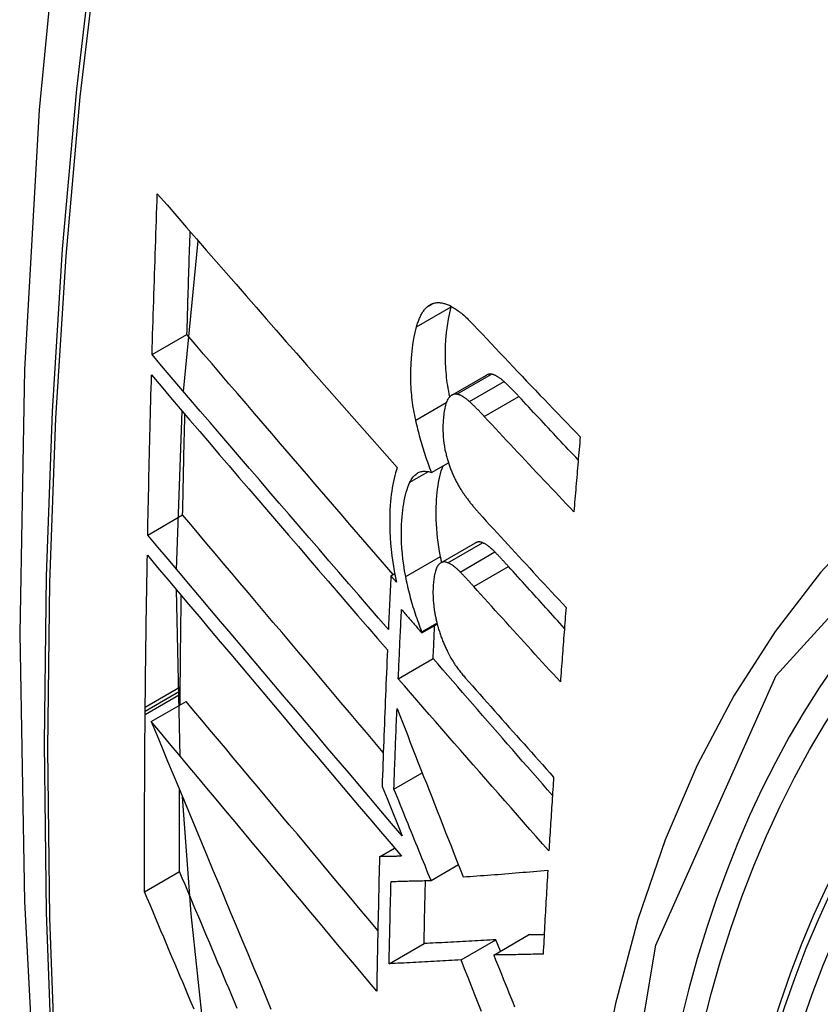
# Model space of a CAD drawing. Header units: inches. Extents: x 23 to 567, y 61 to 264.
# Tile 188 of 256: x 516.236 to 516.371, y 236.247 to 236.413. Entities that reach past the tile are written whole.
import ezdxf

# ---------------------------------------------------------------- set-up
doc = ezdxf.new("R2010")
doc.units = ezdxf.units.IN
doc.header["$MEASUREMENT"] = 0
doc.layers.add('Visible Edges(ANSI)', color=7, linetype='Continuous', lineweight=25)
doc.layers.add('Visible Tangent Edges(ANSI)', color=7, linetype='Continuous', lineweight=25)

msp = doc.modelspace()

# ---------------------------------------------------------------- linework, layer by layer
at = {"layer": 'Visible Edges(ANSI)'}
for p, q in [((516.26313, 236.35032), (516.26559, 236.37575)), ((516.30827, 236.3646), (516.30829, 236.36467)), ((516.25782, 236.35654), (516.26371, 236.35993)), ((516.30837, 236.3497), (516.31421, 236.35307)), ((516.26197, 236.32031), (516.26291, 236.34701)), ((516.30497, 236.33665), (516.3078, 236.33829)), ((516.25709, 236.3261), (516.26298, 236.3295)), ((516.30652, 236.3214), (516.31238, 236.32478)), ((516.2981, 236.31923), (516.29874, 236.3196)), ((516.29903, 236.31816), (516.2981, 236.31923)), ((516.26258, 236.28877), (516.26195, 236.31684)), ((516.30333, 236.30958), (516.30591, 236.31106)), ((516.30334, 236.30975), (516.30587, 236.31121)), ((516.30333, 236.30958), (516.30334, 236.30975)), ((516.29935, 236.30186), (516.30522, 236.30526)), ((516.26254, 236.29742), (516.26256, 236.29925)), ((516.26256, 236.29982), (516.26257, 236.30048)), ((516.26256, 236.29925), (516.26256, 236.29982)), ((516.25769, 236.29462), (516.26359, 236.29802)), ((516.25666, 236.29641), (516.25667, 236.29707)), ((516.25666, 236.29585), (516.25666, 236.29641)), ((516.29861, 236.28325), (516.30338, 236.28601)), ((516.29661, 236.28367), (516.29744, 236.28164)), ((516.29744, 236.28164), (516.29998, 236.27537)), ((516.29619, 236.27184), (516.29871, 236.2733)), ((516.25656, 236.26592), (516.26245, 236.26932)), ((516.30486, 236.26783), (516.30947, 236.2705)), ((516.30992, 236.25444), (516.31581, 236.25784)), ((516.31543, 236.25525), (516.32132, 236.25865)), ((516.31658, 236.25591), (516.31581, 236.25784)), ((516.2978, 236.25378), (516.30369, 236.25718))]:
    msp.add_line(p, q, dxfattribs=at)
at = {"layer": 'Visible Edges(ANSI)', "flags": 128}
for points in [[(516.28954, 236.64164), (516.2767, 236.60359), (516.26564, 236.56441), (516.25634, 236.52417), (516.24878, 236.48295), (516.24294, 236.44081), (516.23879, 236.39781), (516.23632, 236.35402), (516.2355, 236.30949), (516.23631, 236.26429), (516.23874, 236.21849), (516.24276, 236.17213), (516.24836, 236.1253), (516.25551, 236.07805), (516.26419, 236.03045), (516.27438, 235.98257), (516.28606, 235.93448)], [(516.25782, 236.35654), (516.25786, 236.35766), (516.25789, 236.35879), (516.25792, 236.35992), (516.25796, 236.36105), (516.25799, 236.36218), (516.25803, 236.36331), (516.25806, 236.36444), (516.2581, 236.36557), (516.25813, 236.3667), (516.25817, 236.36783), (516.25821, 236.36896), (516.25824, 236.37009), (516.25828, 236.37123), (516.25832, 236.37236), (516.25835, 236.37349), (516.25839, 236.37462), (516.25843, 236.37575), (516.25847, 236.37688), (516.25851, 236.37802), (516.25855, 236.37915), (516.25859, 236.38028), (516.25863, 236.38141), (516.25867, 236.38255), (516.25871, 236.38368)], [(516.25871, 236.38368), (516.26035, 236.38179), (516.26199, 236.37989), (516.26364, 236.37799), (516.2653, 236.37608), (516.26696, 236.37416), (516.26863, 236.37224), (516.27031, 236.37032), (516.27199, 236.36839), (516.27368, 236.36645), (516.27537, 236.36452), (516.27706, 236.36258), (516.27876, 236.36064), (516.28045, 236.3587), (516.28216, 236.35676), (516.28386, 236.35483), (516.28556, 236.35289), (516.28727, 236.35095), (516.28897, 236.34902), (516.29068, 236.34709), (516.29238, 236.34517), (516.29408, 236.34324), (516.29578, 236.34133), (516.29748, 236.33942), (516.29918, 236.33751)], [(516.26371, 236.35993), (516.26373, 236.36066), (516.26375, 236.36138), (516.26377, 236.3621), (516.26379, 236.36282), (516.26381, 236.36355), (516.26384, 236.36427), (516.26386, 236.36499), (516.26388, 236.36571), (516.2639, 236.36644), (516.26392, 236.36716), (516.26394, 236.36788), (516.26397, 236.36861), (516.26399, 236.36933), (516.26401, 236.37005), (516.26404, 236.37078), (516.26406, 236.3715), (516.26408, 236.37222), (516.2641, 236.37295), (516.26413, 236.37367), (516.26415, 236.3744), (516.26418, 236.37512), (516.2642, 236.37584), (516.26422, 236.37657), (516.26425, 236.37729)], [(516.30243, 236.36123), (516.30248, 236.36142), (516.30254, 236.36162), (516.3026, 236.36181), (516.30267, 236.362), (516.30273, 236.36218), (516.3028, 236.36236), (516.30287, 236.36253), (516.30294, 236.3627), (516.30302, 236.36287), (516.3031, 236.36303), (516.30317, 236.36318), (516.30326, 236.36333), (516.30334, 236.36348), (516.30342, 236.36362), (516.30351, 236.36375), (516.3036, 236.36388), (516.30369, 236.36401), (516.30379, 236.36413), (516.30388, 236.36424), (516.30398, 236.36435), (516.30408, 236.36446), (516.30419, 236.36455), (516.30429, 236.36465), (516.3044, 236.36473)], [(516.3044, 236.36473), (516.30451, 236.36482), (516.30463, 236.3649), (516.30475, 236.36497), (516.30487, 236.36503), (516.30499, 236.36508), (516.30511, 236.36513), (516.30524, 236.36518), (516.30536, 236.36521), (516.30549, 236.36524), (516.30562, 236.36527), (516.30575, 236.36529), (516.30589, 236.3653), (516.30602, 236.3653), (516.30616, 236.3653), (516.30629, 236.3653), (516.30643, 236.36528), (516.30657, 236.36527), (516.30671, 236.36524), (516.30685, 236.36522), (516.307, 236.36518), (516.30714, 236.36514), (516.30728, 236.3651), (516.30743, 236.36505), (516.30757, 236.365)], [(516.30802, 236.34942), (516.30792, 236.3499), (516.30784, 236.35037), (516.30776, 236.35084), (516.30768, 236.35131), (516.30761, 236.35177), (516.30755, 236.35224), (516.30749, 236.3527), (516.30745, 236.35316), (516.3074, 236.35362), (516.30737, 236.35408), (516.30734, 236.35454), (516.30731, 236.35499), (516.3073, 236.35544), (516.30728, 236.35588), (516.30728, 236.35632), (516.30728, 236.35676), (516.30729, 236.35727), (516.30732, 236.35803), (516.30738, 236.35905), (516.30749, 236.36024), (516.30763, 236.3614), (516.3078, 236.36252), (516.30802, 236.36359), (516.30827, 236.3646)], [(516.30757, 236.365), (516.30775, 236.36493), (516.30793, 236.36485), (516.30812, 236.36476), (516.3083, 236.36466), (516.30849, 236.36456), (516.30867, 236.36445), (516.30886, 236.36433), (516.30904, 236.36421), (516.30923, 236.36408), (516.30942, 236.36394), (516.30961, 236.3638), (516.3098, 236.36365), (516.30999, 236.3635), (516.31018, 236.36334), (516.31037, 236.36318), (516.31055, 236.36301), (516.31074, 236.36284), (516.31093, 236.36266), (516.31112, 236.36248), (516.3113, 236.3623), (516.31149, 236.36211), (516.31168, 236.36192), (516.31186, 236.36173), (516.31204, 236.36154)], [(516.30229, 236.34546), (516.3022, 236.3459), (516.30211, 236.34633), (516.30203, 236.34675), (516.30195, 236.34718), (516.30188, 236.34761), (516.30181, 236.34803), (516.30175, 236.34846), (516.3017, 236.34888), (516.30165, 236.3493), (516.3016, 236.34972), (516.30156, 236.35014), (516.30153, 236.35056), (516.30149, 236.35104), (516.30146, 236.35163), (516.30144, 236.35231), (516.30144, 236.35309), (516.30145, 236.35396), (516.30149, 236.35492), (516.30156, 236.35597), (516.30166, 236.35708), (516.3018, 236.35819), (516.30198, 236.35925), (516.30218, 236.36026), (516.30243, 236.36123)], [(516.31204, 236.36154), (516.31278, 236.36075), (516.31352, 236.35996), (516.31426, 236.35917), (516.31501, 236.35839), (516.31575, 236.3576), (516.31649, 236.35681), (516.31724, 236.35602), (516.31798, 236.35524), (516.31873, 236.35445), (516.31947, 236.35366), (516.32022, 236.35287), (516.32097, 236.35208), (516.32172, 236.3513), (516.32247, 236.35051), (516.32322, 236.34972), (516.32398, 236.34894), (516.32473, 236.34815), (516.32548, 236.34736), (516.32624, 236.34658), (516.32699, 236.34579), (516.32775, 236.34501), (516.3285, 236.34422), (516.32926, 236.34344), (516.33002, 236.34266)], [(516.29846, 236.31944), (516.29701, 236.32112), (516.29555, 236.32281), (516.29408, 236.32451), (516.29262, 236.3262), (516.29116, 236.3279), (516.28969, 236.3296), (516.28823, 236.3313), (516.28676, 236.333), (516.2853, 236.3347), (516.28384, 236.3364), (516.28238, 236.3381), (516.28092, 236.3398), (516.27946, 236.3415), (516.27801, 236.3432), (516.27656, 236.34489), (516.27511, 236.34658), (516.27367, 236.34827), (516.27223, 236.34995), (516.27079, 236.35163), (516.26937, 236.3533), (516.26794, 236.35497), (516.26652, 236.35663), (516.26511, 236.35829), (516.26371, 236.35993)], [(516.29767, 236.31019), (516.29601, 236.3121), (516.29434, 236.31402), (516.29267, 236.31595), (516.291, 236.31788), (516.28933, 236.31981), (516.28765, 236.32175), (516.28598, 236.3237), (516.2843, 236.32564), (516.28262, 236.32759), (516.28094, 236.32954), (516.27926, 236.33149), (516.27759, 236.33344), (516.27592, 236.33539), (516.27425, 236.33733), (516.27258, 236.33928), (516.27092, 236.34122), (516.26926, 236.34315), (516.2676, 236.34508), (516.26596, 236.34701), (516.26432, 236.34893), (516.26268, 236.35084), (516.26105, 236.35275), (516.25943, 236.35465), (516.25782, 236.35654)], [(516.25709, 236.3261), (516.25711, 236.32722), (516.25713, 236.32835), (516.25716, 236.32947), (516.25718, 236.33059), (516.2572, 236.33172), (516.25723, 236.33284), (516.25725, 236.33397), (516.25728, 236.33509), (516.2573, 236.33621), (516.25733, 236.33734), (516.25735, 236.33846), (516.25738, 236.33959), (516.25741, 236.34071), (516.25743, 236.34184), (516.25746, 236.34297), (516.25749, 236.34409), (516.25752, 236.34522), (516.25755, 236.34634), (516.25758, 236.34747), (516.25761, 236.34859), (516.25764, 236.34972), (516.25767, 236.35085), (516.2577, 236.35197), (516.25773, 236.3531)], [(516.25773, 236.3531), (516.25934, 236.35121), (516.26095, 236.34932), (516.26258, 236.34741), (516.26421, 236.3455), (516.26585, 236.34357), (516.26749, 236.34165), (516.26915, 236.33971), (516.2708, 236.33778), (516.27246, 236.33583), (516.27413, 236.33389), (516.2758, 236.33194), (516.27747, 236.32999), (516.27914, 236.32804), (516.28081, 236.32609), (516.28249, 236.32414), (516.28417, 236.32219), (516.28584, 236.32024), (516.28752, 236.3183), (516.28919, 236.31635), (516.29086, 236.31442), (516.29253, 236.31248), (516.29419, 236.31056), (516.29586, 236.30864), (516.29751, 236.30672)], [(516.31507, 236.35322), (516.31503, 236.35323), (516.315, 236.35323), (516.31496, 236.35324), (516.31492, 236.35324), (516.31488, 236.35324), (516.31484, 236.35324), (516.31481, 236.35324), (516.31477, 236.35324), (516.31473, 236.35324), (516.3147, 236.35323), (516.31466, 236.35323), (516.31462, 236.35322), (516.31459, 236.35322), (516.31455, 236.35321), (516.31452, 236.3532), (516.31448, 236.35319), (516.31445, 236.35318), (516.31441, 236.35317), (516.31438, 236.35315), (516.31434, 236.35314), (516.31431, 236.35312), (516.31428, 236.35311), (516.31424, 236.35309), (516.31421, 236.35307)], [(516.31717, 236.35198), (516.31709, 236.35207), (516.317, 236.35214), (516.31691, 236.35222), (516.31682, 236.3523), (516.31673, 236.35237), (516.31664, 236.35244), (516.31655, 236.35251), (516.31646, 236.35257), (516.31638, 236.35264), (516.31629, 236.3527), (516.3162, 236.35275), (516.31611, 236.35281), (516.31602, 236.35286), (516.31593, 236.35291), (516.31585, 236.35296), (516.31576, 236.353), (516.31567, 236.35304), (516.31558, 236.35308), (516.3155, 236.35311), (516.31541, 236.35314), (516.31533, 236.35317), (516.31524, 236.35319), (516.31516, 236.35321), (516.31507, 236.35322)], [(516.31969, 236.34946), (516.31958, 236.34957), (516.31948, 236.34968), (516.31937, 236.34979), (516.31927, 236.34991), (516.31917, 236.35002), (516.31906, 236.35012), (516.31896, 236.35023), (516.31885, 236.35034), (516.31875, 236.35045), (516.31864, 236.35056), (516.31854, 236.35066), (516.31843, 236.35077), (516.31833, 236.35087), (516.31822, 236.35098), (516.31812, 236.35108), (516.31801, 236.35119), (516.31791, 236.35129), (516.3178, 236.35139), (516.3177, 236.35149), (516.31759, 236.35159), (516.31749, 236.35169), (516.31738, 236.35179), (516.31728, 236.35189), (516.31717, 236.35198)], [(516.3077, 236.34901), (516.30761, 236.34884), (516.30752, 236.34864), (516.30743, 236.34844), (516.30736, 236.34821), (516.30729, 236.34798), (516.30723, 236.34774), (516.30718, 236.34748), (516.30713, 236.34722), (516.30708, 236.34695), (516.30704, 236.34668), (516.30701, 236.34639), (516.30698, 236.34611), (516.30695, 236.34581), (516.30693, 236.34546), (516.3069, 236.34507), (516.30688, 236.34464), (516.30688, 236.34418), (516.30688, 236.34369), (516.30689, 236.34317), (516.30692, 236.34265), (516.30697, 236.34212), (516.30704, 236.34158), (516.30712, 236.34104), (516.30722, 236.34049)], [(516.30923, 236.34985), (516.30916, 236.34986), (516.30908, 236.34987), (516.30901, 236.34987), (516.30894, 236.34987), (516.30886, 236.34986), (516.30879, 236.34985), (516.30872, 236.34984), (516.30865, 236.34982), (516.30859, 236.3498), (516.30852, 236.34977), (516.30845, 236.34974), (516.30839, 236.34971), (516.30832, 236.34967), (516.30826, 236.34963), (516.3082, 236.34959), (516.30814, 236.34954), (516.30808, 236.34948), (516.30802, 236.34943), (516.30797, 236.34937), (516.30791, 236.3493), (516.30786, 236.34923), (516.3078, 236.34916), (516.30775, 236.34909), (516.3077, 236.34901)], [(516.31134, 236.34861), (516.31125, 236.34869), (516.31116, 236.34877), (516.31107, 236.34885), (516.31098, 236.34892), (516.31089, 236.349), (516.3108, 236.34907), (516.31071, 236.34914), (516.31062, 236.3492), (516.31054, 236.34926), (516.31045, 236.34932), (516.31036, 236.34938), (516.31027, 236.34944), (516.31018, 236.34949), (516.31009, 236.34954), (516.31001, 236.34958), (516.30992, 236.34963), (516.30983, 236.34967), (516.30974, 236.3497), (516.30966, 236.34974), (516.30957, 236.34977), (516.30949, 236.34979), (516.3094, 236.34982), (516.30932, 236.34984), (516.30923, 236.34985)], [(516.32968, 236.33876), (516.32927, 236.33921), (516.32885, 236.33966), (516.32843, 236.3401), (516.32801, 236.34055), (516.32759, 236.34099), (516.32717, 236.34144), (516.32675, 236.34188), (516.32633, 236.34233), (516.32592, 236.34277), (516.3255, 236.34322), (516.32508, 236.34367), (516.32467, 236.34411), (516.32425, 236.34456), (516.32383, 236.345), (516.32342, 236.34545), (516.323, 236.3459), (516.32259, 236.34634), (516.32217, 236.34679), (516.32176, 236.34723), (516.32134, 236.34768), (516.32093, 236.34812), (516.32051, 236.34857), (516.3201, 236.34901), (516.31969, 236.34946)], [(516.31385, 236.34609), (516.31375, 236.3462), (516.31364, 236.34631), (516.31354, 236.34642), (516.31343, 236.34654), (516.31333, 236.34665), (516.31322, 236.34675), (516.31312, 236.34686), (516.31301, 236.34697), (516.31291, 236.34708), (516.3128, 236.34719), (516.3127, 236.34729), (516.3126, 236.3474), (516.31249, 236.3475), (516.31239, 236.34761), (516.31228, 236.34771), (516.31218, 236.34782), (516.31207, 236.34792), (516.31197, 236.34802), (516.31186, 236.34812), (516.31176, 236.34822), (516.31165, 236.34832), (516.31155, 236.34842), (516.31144, 236.34852), (516.31134, 236.34861)], [(516.26298, 236.3295), (516.263, 236.33021), (516.26301, 236.33092), (516.26302, 236.33163), (516.26304, 236.33233), (516.26305, 236.33304), (516.26307, 236.33375), (516.26308, 236.33446), (516.2631, 236.33516), (516.26311, 236.33587), (516.26313, 236.33658), (516.26314, 236.33729), (516.26316, 236.338), (516.26317, 236.3387), (516.26319, 236.33941), (516.2632, 236.34012), (516.26322, 236.34083), (516.26324, 236.34154), (516.26325, 236.34225), (516.26327, 236.34295), (516.26328, 236.34366), (516.2633, 236.34437), (516.26332, 236.34508), (516.26334, 236.34579), (516.26335, 236.3465)], [(516.32895, 236.33003), (516.32831, 236.3307), (516.32768, 236.33136), (516.32704, 236.33203), (516.32641, 236.3327), (516.32578, 236.33337), (516.32514, 236.33404), (516.32451, 236.33471), (516.32388, 236.33537), (516.32325, 236.33604), (516.32262, 236.33671), (516.32199, 236.33738), (516.32136, 236.33805), (516.32073, 236.33872), (516.3201, 236.33939), (516.31947, 236.34006), (516.31884, 236.34073), (516.31822, 236.3414), (516.31759, 236.34207), (516.31697, 236.34274), (516.31634, 236.34341), (516.31572, 236.34408), (516.31509, 236.34475), (516.31447, 236.34542), (516.31385, 236.34609)], [(516.30497, 236.33665), (516.30483, 236.337), (516.30469, 236.33735), (516.30456, 236.3377), (516.30443, 236.33805), (516.3043, 236.33841), (516.30417, 236.33876), (516.30405, 236.33912), (516.30393, 236.33948), (516.30381, 236.33985), (516.30369, 236.34021), (516.30358, 236.34058), (516.30347, 236.34094), (516.30336, 236.34131), (516.30325, 236.34169), (516.30314, 236.34206), (516.30304, 236.34243), (516.30294, 236.34281), (516.30284, 236.34318), (516.30275, 236.34356), (516.30265, 236.34394), (516.30256, 236.34432), (516.30247, 236.3447), (516.30238, 236.34508), (516.30229, 236.34546)], [(516.33002, 236.34266), (516.32997, 236.34213), (516.32993, 236.34161), (516.32988, 236.34108), (516.32984, 236.34055), (516.32979, 236.34003), (516.32975, 236.3395), (516.3297, 236.33898), (516.32966, 236.33845), (516.32961, 236.33792), (516.32957, 236.3374), (516.32952, 236.33687), (516.32948, 236.33634), (516.32943, 236.33582), (516.32939, 236.33529), (516.32934, 236.33477), (516.3293, 236.33424), (516.32926, 236.33371), (516.32921, 236.33319), (516.32917, 236.33266), (516.32912, 236.33213), (516.32908, 236.33161), (516.32903, 236.33108), (516.32899, 236.33056), (516.32895, 236.33003)], [(516.30722, 236.34049), (516.30726, 236.3403), (516.3073, 236.34012), (516.30735, 236.33994), (516.30739, 236.33975), (516.30744, 236.33957), (516.30748, 236.33939), (516.30753, 236.33921), (516.30758, 236.33903), (516.30763, 236.33885), (516.30769, 236.33867), (516.30774, 236.33849), (516.3078, 236.33831), (516.30785, 236.33813), (516.30791, 236.33796), (516.30797, 236.33778), (516.30804, 236.33761), (516.3081, 236.33744), (516.30816, 236.33727), (516.30823, 236.3371), (516.30829, 236.33693), (516.30836, 236.33677), (516.30843, 236.3366), (516.3085, 236.33644), (516.30857, 236.33628)], [(516.29918, 236.33751), (516.29902, 236.33707), (516.29888, 236.33661), (516.29875, 236.33613), (516.29863, 236.33564), (516.29851, 236.33513), (516.29841, 236.33461), (516.29831, 236.33407), (516.29823, 236.33352), (516.29815, 236.33296), (516.29809, 236.33238), (516.29803, 236.33177), (516.29798, 236.33109), (516.29793, 236.33034), (516.2979, 236.32953), (516.29789, 236.32865), (516.29789, 236.32772), (516.29792, 236.32673), (516.29797, 236.32571), (516.29804, 236.32468), (516.29814, 236.32364), (516.29826, 236.32259), (516.29841, 236.32153), (516.29858, 236.32045), (516.29878, 236.31937)], [(516.30646, 236.3225), (516.30631, 236.3233), (516.30618, 236.32409), (516.30607, 236.32488), (516.30597, 236.32565), (516.30589, 236.32642), (516.30583, 236.32719), (516.30578, 236.32794), (516.30575, 236.32869), (516.30573, 236.32943), (516.30573, 236.33014), (516.30575, 236.33083), (516.30577, 236.33149), (516.30581, 236.33212), (516.30586, 236.33273), (516.30591, 236.3333), (516.30598, 236.33386), (516.30606, 236.33441), (516.30614, 236.33494), (516.30624, 236.33546), (516.30635, 236.33595), (516.30647, 236.33644), (516.3066, 236.3369), (516.30674, 236.33734), (516.3069, 236.33776)], [(516.3013, 236.335), (516.3014, 236.33521), (516.30151, 236.33541), (516.30163, 236.33559), (516.30175, 236.33577), (516.30187, 236.33593), (516.302, 236.33608), (516.30214, 236.33621), (516.30228, 236.33633), (516.30242, 236.33644), (516.30257, 236.33654), (516.30272, 236.33662), (516.30288, 236.33669), (516.30304, 236.33675), (516.3032, 236.33679), (516.30337, 236.33682), (516.30354, 236.33685), (516.30371, 236.33686), (516.30389, 236.33686), (516.30406, 236.33684), (516.30424, 236.33682), (516.30442, 236.33679), (516.3046, 236.33675), (516.30478, 236.33671), (516.30497, 236.33665)], [(516.30857, 236.33628), (516.30865, 236.33611), (516.30873, 236.33594), (516.30881, 236.33577), (516.30888, 236.33561), (516.30896, 236.33545), (516.30905, 236.33529), (516.30913, 236.33513), (516.30921, 236.33497), (516.30929, 236.33482), (516.30938, 236.33466), (516.30946, 236.33451), (516.30955, 236.33436), (516.30963, 236.33422), (516.30972, 236.33407), (516.3098, 236.33393), (516.30989, 236.33379), (516.30998, 236.33365), (516.31007, 236.33351), (516.31016, 236.33337), (516.31025, 236.33324), (516.31034, 236.33311), (516.31043, 236.33298), (516.31052, 236.33285), (516.31061, 236.33272)], [(516.30059, 236.31911), (516.30041, 236.32008), (516.30026, 236.32105), (516.30013, 236.322), (516.30003, 236.32295), (516.29996, 236.32388), (516.29991, 236.32477), (516.29988, 236.32562), (516.29987, 236.32642), (516.29988, 236.32718), (516.2999, 236.32789), (516.29994, 236.32856), (516.29998, 236.32917), (516.30003, 236.32974), (516.3001, 236.3303), (516.30017, 236.33084), (516.30025, 236.33137), (516.30034, 236.33189), (516.30045, 236.33239), (516.30056, 236.33287), (516.30069, 236.33333), (516.30083, 236.33378), (516.30097, 236.3342), (516.30113, 236.33461), (516.3013, 236.335)], [(516.31061, 236.33272), (516.31071, 236.33258), (516.3108, 236.33245), (516.3109, 236.33232), (516.311, 236.33219), (516.3111, 236.33206), (516.31119, 236.33193), (516.31129, 236.3318), (516.31139, 236.33167), (516.31149, 236.33155), (516.31159, 236.33142), (516.31169, 236.3313), (516.31179, 236.33118), (516.31189, 236.33105), (516.31198, 236.33093), (516.31208, 236.33081), (516.31218, 236.33069), (516.31228, 236.33058), (516.31238, 236.33046), (516.31248, 236.33034), (516.31258, 236.33023), (516.31268, 236.33011), (516.31278, 236.33), (516.31288, 236.32989), (516.31298, 236.32978)], [(516.29682, 236.28944), (516.29539, 236.29112), (516.29396, 236.2928), (516.29254, 236.29449), (516.29111, 236.29618), (516.28968, 236.29787), (516.28825, 236.29956), (516.28682, 236.30125), (516.28539, 236.30294), (516.28396, 236.30463), (516.28253, 236.30632), (516.28111, 236.308), (516.27969, 236.30969), (516.27827, 236.31137), (516.27685, 236.31305), (516.27544, 236.31472), (516.27403, 236.31639), (516.27263, 236.31805), (516.27123, 236.31971), (516.26984, 236.32136), (516.26846, 236.32301), (516.26708, 236.32464), (516.2657, 236.32627), (516.26434, 236.32789), (516.26298, 236.3295)], [(516.31298, 236.32978), (516.31359, 236.32912), (516.31419, 236.32845), (516.3148, 236.32779), (516.3154, 236.32713), (516.31601, 236.32647), (516.31662, 236.3258), (516.31723, 236.32514), (516.31784, 236.32448), (516.31844, 236.32381), (516.31905, 236.32315), (516.31966, 236.32249), (516.32027, 236.32183), (516.32089, 236.32116), (516.3215, 236.3205), (516.32211, 236.31984), (516.32272, 236.31917), (516.32334, 236.31851), (516.32395, 236.31785), (516.32456, 236.31719), (516.32518, 236.31653), (516.32579, 236.31587), (516.32641, 236.3152), (516.32702, 236.31454), (516.32764, 236.31388)], [(516.29998, 236.27537), (516.29821, 236.27746), (516.29642, 236.27956), (516.29463, 236.28167), (516.29284, 236.28379), (516.29104, 236.28591), (516.28923, 236.28804), (516.28742, 236.29017), (516.28561, 236.29231), (516.2838, 236.29445), (516.28199, 236.2966), (516.28017, 236.29874), (516.27836, 236.30088), (516.27656, 236.30302), (516.27475, 236.30516), (516.27295, 236.30729), (516.27116, 236.30941), (516.26937, 236.31153), (516.26758, 236.31365), (516.26581, 236.31575), (516.26404, 236.31785), (516.26229, 236.31993), (516.26054, 236.322), (516.25881, 236.32406), (516.25709, 236.3261)], [(516.31353, 236.32481), (516.31348, 236.32483), (516.31343, 236.32485), (516.31338, 236.32487), (516.31332, 236.32488), (516.31327, 236.32489), (516.31322, 236.32491), (516.31317, 236.32491), (516.31312, 236.32492), (516.31307, 236.32493), (516.31302, 236.32493), (516.31297, 236.32493), (516.31293, 236.32493), (516.31288, 236.32493), (516.31283, 236.32493), (516.31278, 236.32492), (516.31273, 236.32491), (516.31269, 236.3249), (516.31264, 236.32489), (516.3126, 236.32488), (516.31255, 236.32486), (516.31251, 236.32485), (516.31246, 236.32483), (516.31242, 236.3248), (516.31238, 236.32478)], [(516.31565, 236.32324), (516.31556, 236.32333), (516.31547, 236.32342), (516.31538, 236.32351), (516.31529, 236.32359), (516.3152, 236.32367), (516.31511, 236.32375), (516.31503, 236.32383), (516.31494, 236.32391), (516.31485, 236.32398), (516.31476, 236.32406), (516.31467, 236.32413), (516.31458, 236.32419), (516.31449, 236.32426), (516.31441, 236.32432), (516.31432, 236.32438), (516.31423, 236.32444), (516.31414, 236.32449), (516.31405, 236.32455), (516.31397, 236.3246), (516.31388, 236.32465), (516.31379, 236.32469), (516.31371, 236.32473), (516.31362, 236.32477), (516.31353, 236.32481)], [(516.25667, 236.29707), (516.25668, 236.29814), (516.25669, 236.2992), (516.2567, 236.30027), (516.25671, 236.30134), (516.25673, 236.3024), (516.25674, 236.30347), (516.25675, 236.30454), (516.25676, 236.3056), (516.25678, 236.30667), (516.25679, 236.30774), (516.25681, 236.3088), (516.25682, 236.30987), (516.25683, 236.31094), (516.25685, 236.31201), (516.25687, 236.31307), (516.25688, 236.31414), (516.2569, 236.31521), (516.25692, 236.31628), (516.25693, 236.31734), (516.25695, 236.31841), (516.25697, 236.31948), (516.25699, 236.32055), (516.25701, 236.32162), (516.25703, 236.32269)], [(516.25703, 236.32269), (516.25875, 236.32064), (516.26048, 236.31858), (516.26222, 236.31651), (516.26398, 236.31443), (516.26574, 236.31233), (516.26751, 236.31023), (516.2693, 236.30811), (516.27108, 236.30599), (516.27288, 236.30386), (516.27468, 236.30172), (516.27648, 236.29959), (516.27829, 236.29744), (516.2801, 236.2953), (516.28191, 236.29315), (516.28372, 236.29101), (516.28553, 236.28887), (516.28734, 236.28673), (516.28915, 236.28459), (516.29095, 236.28246), (516.29275, 236.28033), (516.29455, 236.27821), (516.29634, 236.2761), (516.29812, 236.274), (516.29989, 236.27191)], [(516.30666, 236.32148), (516.30666, 236.32152), (516.30665, 236.32157), (516.30664, 236.32161), (516.30663, 236.32165), (516.30662, 236.32169), (516.30661, 236.32174), (516.3066, 236.32178), (516.30659, 236.32182), (516.30658, 236.32186), (516.30658, 236.32191), (516.30657, 236.32195), (516.30656, 236.32199), (516.30655, 236.32203), (516.30654, 236.32208), (516.30653, 236.32212), (516.30652, 236.32216), (516.30651, 236.3222), (516.30651, 236.32224), (516.3065, 236.32229), (516.30649, 236.32233), (516.30648, 236.32237), (516.30647, 236.32241), (516.30646, 236.32246), (516.30646, 236.3225)], [(516.31793, 236.32079), (516.31783, 236.3209), (516.31774, 236.321), (516.31764, 236.32111), (516.31755, 236.32121), (516.31745, 236.32132), (516.31736, 236.32142), (516.31726, 236.32152), (516.31717, 236.32163), (516.31707, 236.32173), (516.31698, 236.32183), (516.31688, 236.32194), (516.31679, 236.32204), (516.31669, 236.32214), (516.3166, 236.32224), (516.3165, 236.32234), (516.31641, 236.32244), (516.31631, 236.32254), (516.31622, 236.32264), (516.31612, 236.32274), (516.31603, 236.32284), (516.31593, 236.32294), (516.31584, 236.32304), (516.31574, 236.32314), (516.31565, 236.32324)], [(516.30603, 236.32094), (516.30594, 236.32081), (516.30586, 236.32067), (516.30579, 236.32051), (516.30572, 236.32035), (516.30566, 236.32017), (516.3056, 236.31998), (516.30555, 236.31978), (516.3055, 236.31958), (516.30546, 236.31937), (516.30542, 236.31915), (516.30538, 236.31893), (516.30535, 236.31871), (516.30532, 236.31847), (516.30529, 236.31824), (516.30527, 236.318), (516.30525, 236.31776), (516.30523, 236.31752), (516.30521, 236.31727), (516.3052, 236.31699), (516.30519, 236.31666), (516.30519, 236.31626), (516.30521, 236.31579), (516.30524, 236.31521), (516.3053, 236.31451)], [(516.30767, 236.32143), (516.30759, 236.32146), (516.30752, 236.32148), (516.30744, 236.32151), (516.30736, 236.32152), (516.30728, 236.32154), (516.30721, 236.32155), (516.30713, 236.32155), (516.30706, 236.32155), (516.30698, 236.32155), (516.30691, 236.32154), (516.30684, 236.32152), (516.30677, 236.32151), (516.3067, 236.32148), (516.30663, 236.32146), (516.30656, 236.32142), (516.3065, 236.32139), (516.30644, 236.32135), (516.30637, 236.3213), (516.30631, 236.32125), (516.30625, 236.3212), (516.30619, 236.32114), (516.30614, 236.32108), (516.30608, 236.32101), (516.30603, 236.32094)], [(516.30979, 236.31986), (516.3097, 236.31995), (516.30961, 236.32004), (516.30952, 236.32012), (516.30943, 236.32021), (516.30935, 236.32029), (516.30926, 236.32037), (516.30917, 236.32045), (516.30908, 236.32053), (516.30899, 236.3206), (516.3089, 236.32067), (516.30881, 236.32074), (516.30873, 236.32081), (516.30864, 236.32088), (516.30855, 236.32094), (516.30846, 236.321), (516.30837, 236.32106), (516.30828, 236.32111), (516.3082, 236.32117), (516.30811, 236.32122), (516.30802, 236.32126), (516.30793, 236.32131), (516.30785, 236.32135), (516.30776, 236.32139), (516.30767, 236.32143)], [(516.32736, 236.31035), (516.32697, 236.31079), (516.32657, 236.31122), (516.32618, 236.31166), (516.32578, 236.31209), (516.32539, 236.31253), (516.32499, 236.31296), (516.3246, 236.3134), (516.3242, 236.31383), (516.32381, 236.31427), (516.32341, 236.3147), (516.32302, 236.31514), (516.32263, 236.31557), (516.32223, 236.31601), (516.32184, 236.31645), (516.32145, 236.31688), (516.32106, 236.31732), (516.32066, 236.31775), (516.32027, 236.31819), (516.31988, 236.31862), (516.31949, 236.31905), (516.3191, 236.31949), (516.31871, 236.31992), (516.31832, 236.32036), (516.31793, 236.32079)], [(516.2981, 236.31923), (516.29808, 236.31885), (516.29806, 236.31847), (516.29804, 236.3181), (516.29802, 236.31772), (516.29801, 236.31734), (516.29799, 236.31697), (516.29797, 236.31659), (516.29795, 236.31621), (516.29793, 236.31584), (516.29791, 236.31546), (516.2979, 236.31508), (516.29788, 236.31471), (516.29786, 236.31433), (516.29784, 236.31395), (516.29783, 236.31358), (516.29781, 236.3132), (516.29779, 236.31282), (516.29777, 236.31245), (516.29775, 236.31207), (516.29774, 236.3117), (516.29772, 236.31132), (516.2977, 236.31094), (516.29769, 236.31057), (516.29767, 236.31019)], [(516.29878, 236.31937), (516.29879, 236.31932), (516.2988, 236.31927), (516.29881, 236.31922), (516.29882, 236.31917), (516.29883, 236.31912), (516.29884, 236.31907), (516.29885, 236.31902), (516.29886, 236.31897), (516.29887, 236.31892), (516.29888, 236.31887), (516.29889, 236.31882), (516.29891, 236.31877), (516.29892, 236.31872), (516.29893, 236.31867), (516.29894, 236.31861), (516.29895, 236.31856), (516.29896, 236.31851), (516.29897, 236.31846), (516.29898, 236.31841), (516.29899, 236.31836), (516.299, 236.31831), (516.29901, 236.31826), (516.29902, 236.31821), (516.29903, 236.31816)], [(516.30334, 236.30975), (516.3032, 236.31012), (516.30306, 236.31049), (516.30292, 236.31086), (516.30278, 236.31124), (516.30264, 236.31162), (516.30251, 236.312), (516.30238, 236.31238), (516.30225, 236.31276), (516.30213, 236.31315), (516.302, 236.31354), (516.30188, 236.31393), (516.30176, 236.31432), (516.30165, 236.31472), (516.30154, 236.31511), (516.30143, 236.31551), (516.30132, 236.3159), (516.30122, 236.3163), (516.30112, 236.3167), (516.30102, 236.3171), (516.30093, 236.3175), (516.30084, 236.3179), (516.30075, 236.3183), (516.30067, 236.31871), (516.30059, 236.31911)], [(516.31207, 236.31741), (516.31198, 236.31752), (516.31188, 236.31762), (516.31179, 236.31773), (516.31169, 236.31783), (516.3116, 236.31794), (516.3115, 236.31804), (516.31141, 236.31814), (516.31131, 236.31825), (516.31122, 236.31835), (516.31112, 236.31845), (516.31103, 236.31855), (516.31093, 236.31866), (516.31084, 236.31876), (516.31074, 236.31886), (516.31065, 236.31896), (516.31055, 236.31906), (516.31046, 236.31916), (516.31036, 236.31926), (516.31027, 236.31936), (516.31017, 236.31946), (516.31008, 236.31956), (516.30998, 236.31966), (516.30989, 236.31976), (516.30979, 236.31986)], [(516.26257, 236.30048), (516.26257, 236.30112), (516.26258, 236.30176), (516.26259, 236.3024), (516.26259, 236.30304), (516.2626, 236.30368), (516.26261, 236.30432), (516.26261, 236.30497), (516.26262, 236.30561), (516.26263, 236.30625), (516.26263, 236.30689), (516.26264, 236.30753), (516.26265, 236.30817), (516.26266, 236.30882), (516.26267, 236.30946), (516.26267, 236.3101), (516.26268, 236.31074), (516.26269, 236.31139), (516.2627, 236.31203), (516.26271, 236.31267), (516.26272, 236.31331), (516.26273, 236.31395), (516.26273, 236.3146), (516.26274, 236.31524), (516.26275, 236.31588)], [(516.32668, 236.30132), (516.32606, 236.30199), (516.32545, 236.30266), (516.32484, 236.30333), (516.32423, 236.304), (516.32361, 236.30467), (516.323, 236.30534), (516.32239, 236.30601), (516.32178, 236.30668), (516.32117, 236.30735), (516.32056, 236.30802), (516.31995, 236.30869), (516.31934, 236.30936), (516.31873, 236.31003), (516.31812, 236.31071), (516.31752, 236.31138), (516.31691, 236.31205), (516.3163, 236.31272), (516.3157, 236.31339), (516.31509, 236.31406), (516.31448, 236.31473), (516.31388, 236.3154), (516.31328, 236.31607), (516.31267, 236.31674), (516.31207, 236.31741)], [(516.3053, 236.31451), (516.30531, 236.31436), (516.30532, 236.31421), (516.30534, 236.31406), (516.30536, 236.3139), (516.30538, 236.31375), (516.3054, 236.31359), (516.30542, 236.31344), (516.30545, 236.31328), (516.30547, 236.31312), (516.3055, 236.31297), (516.30553, 236.31281), (516.30555, 236.31265), (516.30558, 236.31249), (516.30562, 236.31234), (516.30565, 236.31218), (516.30568, 236.31202), (516.30572, 236.31186), (516.30575, 236.31171), (516.30579, 236.31155), (516.30583, 236.31139), (516.30586, 236.31124), (516.3059, 236.31108), (516.30594, 236.31092), (516.30598, 236.31077)], [(516.29935, 236.30186), (516.29937, 236.30235), (516.29939, 236.30283), (516.29941, 236.30332), (516.29943, 236.3038), (516.29946, 236.30429), (516.29948, 236.30477), (516.2995, 236.30526), (516.29952, 236.30574), (516.29954, 236.30623), (516.29957, 236.30671), (516.29959, 236.3072), (516.29961, 236.30768), (516.29963, 236.30817), (516.29966, 236.30865), (516.29968, 236.30914), (516.2997, 236.30962), (516.29973, 236.31011), (516.29975, 236.31059), (516.29977, 236.31108), (516.2998, 236.31157), (516.29982, 236.31205), (516.29984, 236.31254), (516.29987, 236.31302), (516.29989, 236.31351)], [(516.29989, 236.31351), (516.30003, 236.31334), (516.30018, 236.31318), (516.30032, 236.31302), (516.30046, 236.31285), (516.30061, 236.31269), (516.30075, 236.31253), (516.30089, 236.31236), (516.30104, 236.3122), (516.30118, 236.31203), (516.30132, 236.31187), (516.30147, 236.31171), (516.30161, 236.31154), (516.30175, 236.31138), (516.3019, 236.31121), (516.30204, 236.31105), (516.30218, 236.31089), (516.30233, 236.31072), (516.30247, 236.31056), (516.30261, 236.3104), (516.30276, 236.31023), (516.3029, 236.31007), (516.30305, 236.3099), (516.30319, 236.30974), (516.30333, 236.30958)], [(516.32764, 236.31388), (516.3276, 236.31336), (516.32755, 236.31284), (516.32751, 236.31231), (516.32747, 236.31179), (516.32743, 236.31127), (516.32739, 236.31074), (516.32735, 236.31022), (516.32731, 236.3097), (516.32727, 236.30917), (516.32723, 236.30865), (516.32719, 236.30812), (516.32715, 236.3076), (516.32711, 236.30708), (516.32707, 236.30655), (516.32703, 236.30603), (516.32699, 236.30551), (516.32695, 236.30498), (516.32691, 236.30446), (516.32687, 236.30394), (516.32683, 236.30341), (516.32679, 236.30289), (516.32675, 236.30237), (516.32672, 236.30185), (516.32668, 236.30132)], [(516.30522, 236.30526), (516.30523, 236.30549), (516.30524, 236.30572), (516.30525, 236.30595), (516.30526, 236.30618), (516.30527, 236.30641), (516.30528, 236.30664), (516.30529, 236.30688), (516.30531, 236.30711), (516.30532, 236.30734), (516.30533, 236.30757), (516.30534, 236.3078), (516.30535, 236.30803), (516.30536, 236.30826), (516.30537, 236.3085), (516.30538, 236.30873), (516.30539, 236.30896), (516.3054, 236.30919), (516.30541, 236.30942), (516.30542, 236.30965), (516.30543, 236.30989), (516.30544, 236.31012), (516.30545, 236.31035), (516.30546, 236.31058), (516.30547, 236.31081)], [(516.30598, 236.31077), (516.30604, 236.31057), (516.30609, 236.31038), (516.30615, 236.31019), (516.30621, 236.30999), (516.30627, 236.3098), (516.30633, 236.30961), (516.30639, 236.30943), (516.30646, 236.30924), (516.30652, 236.30905), (516.30659, 236.30887), (516.30666, 236.30869), (516.30673, 236.30851), (516.3068, 236.30833), (516.30687, 236.30815), (516.30694, 236.30797), (516.30702, 236.30779), (516.30709, 236.30762), (516.30717, 236.30745), (516.30724, 236.30727), (516.30732, 236.3071), (516.3074, 236.30694), (516.30748, 236.30677), (516.30756, 236.3066), (516.30764, 236.30644)], [(516.29751, 236.30672), (516.29747, 236.30576), (516.29743, 236.3048), (516.29739, 236.30383), (516.29735, 236.30287), (516.2973, 236.30191), (516.29726, 236.30095), (516.29722, 236.29999), (516.29719, 236.29902), (516.29715, 236.29806), (516.29711, 236.2971), (516.29707, 236.29614), (516.29703, 236.29518), (516.29699, 236.29422), (516.29696, 236.29326), (516.29692, 236.2923), (516.29689, 236.29134), (516.29685, 236.29038), (516.29681, 236.28942), (516.29678, 236.28846), (516.29675, 236.2875), (516.29671, 236.28654), (516.29668, 236.28559), (516.29665, 236.28463), (516.29661, 236.28367)], [(516.30764, 236.30644), (516.30775, 236.30621), (516.30786, 236.30599), (516.30798, 236.30577), (516.3081, 236.30555), (516.30822, 236.30534), (516.30834, 236.30514), (516.30846, 236.30493), (516.30859, 236.30474), (516.30871, 236.30454), (516.30883, 236.30435), (516.30896, 236.30417), (516.30908, 236.30398), (516.30921, 236.30381), (516.30934, 236.30363), (516.30946, 236.30346), (516.30959, 236.30329), (516.30972, 236.30312), (516.30985, 236.30296), (516.30998, 236.3028), (516.31011, 236.30264), (516.31024, 236.30248), (516.31037, 236.30233), (516.31049, 236.30218), (516.31062, 236.30203)], [(516.32534, 236.28218), (516.32449, 236.28314), (516.32365, 236.28411), (516.3228, 236.28507), (516.32195, 236.28603), (516.32111, 236.287), (516.32026, 236.28797), (516.31942, 236.28893), (516.31858, 236.2899), (516.31773, 236.29086), (516.31689, 236.29183), (516.31605, 236.29279), (516.31521, 236.29376), (516.31437, 236.29472), (516.31353, 236.29568), (516.31269, 236.29665), (516.31186, 236.29761), (516.31102, 236.29857), (516.31019, 236.29953), (516.30936, 236.30049), (516.30853, 236.30144), (516.3077, 236.3024), (516.30687, 236.30335), (516.30605, 236.30431), (516.30522, 236.30526)], [(516.32474, 236.27281), (516.32368, 236.27401), (516.32262, 236.27522), (516.32155, 236.27643), (516.32048, 236.27764), (516.31942, 236.27885), (516.31835, 236.28006), (516.31729, 236.28127), (516.31622, 236.28249), (516.31516, 236.2837), (516.31409, 236.28492), (516.31303, 236.28614), (516.31196, 236.28735), (516.3109, 236.28857), (516.30984, 236.28979), (516.30878, 236.291), (516.30772, 236.29221), (516.30667, 236.29343), (516.30561, 236.29464), (516.30456, 236.29585), (516.30351, 236.29706), (516.30247, 236.29826), (516.30143, 236.29947), (516.30038, 236.30067), (516.29935, 236.30186)], [(516.31062, 236.30203), (516.31124, 236.30134), (516.31186, 236.30064), (516.31247, 236.29994), (516.31309, 236.29924), (516.31371, 236.29855), (516.31433, 236.29785), (516.31495, 236.29715), (516.31557, 236.29645), (516.31619, 236.29575), (516.31681, 236.29505), (516.31743, 236.29435), (516.31805, 236.29365), (516.31868, 236.29295), (516.3193, 236.29226), (516.31992, 236.29156), (516.32055, 236.29086), (516.32117, 236.29016), (516.32179, 236.28946), (516.32242, 236.28876), (516.32304, 236.28806), (516.32367, 236.28737), (516.32429, 236.28667), (516.32492, 236.28597), (516.32554, 236.28528)], [(516.29589, 236.25939), (516.29454, 236.261), (516.29319, 236.26262), (516.29183, 236.26424), (516.29048, 236.26586), (516.28912, 236.26748), (516.28776, 236.26911), (516.2864, 236.27073), (516.28504, 236.27236), (516.28368, 236.27399), (516.28232, 236.27561), (516.28096, 236.27724), (516.2796, 236.27886), (516.27825, 236.28048), (516.27689, 236.2821), (516.27554, 236.28372), (516.2742, 236.28533), (516.27285, 236.28693), (516.27151, 236.28854), (516.27018, 236.29013), (516.26885, 236.29173), (516.26752, 236.29331), (516.2662, 236.29489), (516.26489, 236.29646), (516.26359, 236.29802)], [(516.25656, 236.26592), (516.25655, 236.26716), (516.25655, 236.2684), (516.25655, 236.26965), (516.25655, 236.27089), (516.25655, 236.27214), (516.25655, 236.27338), (516.25655, 236.27463), (516.25655, 236.27587), (516.25656, 236.27712), (516.25656, 236.27837), (516.25656, 236.27961), (516.25657, 236.28086), (516.25657, 236.28211), (516.25658, 236.28335), (516.25658, 236.2846), (516.25659, 236.28585), (516.2566, 236.2871), (516.2566, 236.28835), (516.25661, 236.2896), (516.25662, 236.29085), (516.25663, 236.2921), (516.25664, 236.29335), (516.25665, 236.2946), (516.25666, 236.29585)], [(516.29861, 236.28325), (516.29863, 236.28382), (516.29865, 236.28438), (516.29867, 236.28495), (516.29869, 236.28551), (516.29871, 236.28608), (516.29873, 236.28664), (516.29875, 236.28721), (516.29877, 236.28777), (516.29879, 236.28834), (516.29881, 236.2889), (516.29884, 236.28947), (516.29886, 236.29003), (516.29888, 236.2906), (516.2989, 236.29117), (516.29892, 236.29173), (516.29895, 236.2923), (516.29897, 236.29286), (516.29899, 236.29343), (516.29901, 236.294), (516.29904, 236.29456), (516.29906, 236.29513), (516.29908, 236.2957), (516.29911, 236.29626), (516.29913, 236.29683)], [(516.29913, 236.29683), (516.29958, 236.29568), (516.30003, 236.29454), (516.30048, 236.2934), (516.30093, 236.29226), (516.30137, 236.29112), (516.30182, 236.28998), (516.30227, 236.28884), (516.30272, 236.28769), (516.30317, 236.28654), (516.30362, 236.28539), (516.30408, 236.28424), (516.30453, 236.28307), (516.30499, 236.28191), (516.30545, 236.28073), (516.30592, 236.27955), (516.30639, 236.27836), (516.30686, 236.27715), (516.30733, 236.27594), (516.30781, 236.27472), (516.3083, 236.27349), (516.30878, 236.27224), (516.30928, 236.27099), (516.30978, 236.26971), (516.31028, 236.26843)], [(516.25769, 236.29462), (516.2586, 236.29242), (516.25952, 236.2902), (516.26045, 236.28796), (516.26138, 236.2857), (516.26233, 236.28343), (516.26327, 236.28115), (516.26423, 236.27886), (516.26519, 236.27655), (516.26615, 236.27423), (516.26712, 236.27191), (516.26809, 236.26958), (516.26906, 236.26724), (516.27004, 236.2649), (516.27101, 236.26255), (516.27199, 236.2602), (516.27297, 236.25785), (516.27395, 236.25551), (516.27494, 236.25316), (516.27592, 236.25082), (516.27689, 236.24848), (516.27787, 236.24614)], [(516.29571, 236.24915), (516.29414, 236.25103), (516.29256, 236.25291), (516.29098, 236.2548), (516.28939, 236.2567), (516.2878, 236.2586), (516.28621, 236.26051), (516.28461, 236.26242), (516.28301, 236.26433), (516.28141, 236.26625), (516.2798, 236.26816), (516.2782, 236.27008), (516.2766, 236.27199), (516.275, 236.27391), (516.2734, 236.27582), (516.27181, 236.27773), (516.27021, 236.27963), (516.26863, 236.28153), (516.26704, 236.28342), (516.26547, 236.28531), (516.2639, 236.28719), (516.26233, 236.28906), (516.26078, 236.29092), (516.25923, 236.29278), (516.25769, 236.29462)], [(516.32554, 236.28528), (516.32551, 236.28476), (516.32547, 236.28424), (516.32544, 236.28372), (516.3254, 236.2832), (516.32537, 236.28268), (516.32534, 236.28216), (516.3253, 236.28164), (516.32527, 236.28112), (516.32523, 236.2806), (516.3252, 236.28008), (516.32517, 236.27956), (516.32513, 236.27904), (516.3251, 236.27852), (516.32507, 236.278), (516.32503, 236.27748), (516.325, 236.27696), (516.32497, 236.27644), (516.32494, 236.27592), (516.3249, 236.2754), (516.32487, 236.27488), (516.32484, 236.27437), (516.32481, 236.27385), (516.32478, 236.27333), (516.32474, 236.27281)], [(516.26245, 236.26932), (516.26245, 236.26989), (516.26245, 236.27047), (516.26245, 236.27104), (516.26245, 236.27162), (516.26245, 236.27219), (516.26245, 236.27276), (516.26245, 236.27334), (516.26245, 236.27391), (516.26245, 236.27449), (516.26245, 236.27506), (516.26245, 236.27564), (516.26245, 236.27621), (516.26245, 236.27678), (516.26245, 236.27736), (516.26245, 236.27793), (516.26245, 236.27851), (516.26245, 236.27908), (516.26245, 236.27966), (516.26245, 236.28023), (516.26246, 236.28081), (516.26246, 236.28138), (516.26246, 236.28196), (516.26246, 236.28253), (516.26246, 236.28311)], [(516.30486, 236.26783), (516.30461, 236.26845), (516.30435, 236.26908), (516.3041, 236.2697), (516.30385, 236.27033), (516.30359, 236.27096), (516.30333, 236.27159), (516.30308, 236.27223), (516.30282, 236.27286), (516.30256, 236.2735), (516.3023, 236.27414), (516.30204, 236.27478), (516.30178, 236.27543), (516.30152, 236.27607), (516.30126, 236.27672), (516.30099, 236.27737), (516.30073, 236.27802), (516.30047, 236.27867), (516.3002, 236.27932), (516.29994, 236.27997), (516.29967, 236.28063), (516.29941, 236.28128), (516.29914, 236.28194), (516.29887, 236.28259), (516.29861, 236.28325)], [(516.26657, 236.24219), (516.26442, 236.26221), (516.26294, 236.28196)], [(516.29619, 236.27184), (516.29616, 236.2709), (516.29614, 236.26995), (516.29611, 236.269), (516.29609, 236.26805), (516.29607, 236.2671), (516.29604, 236.26616), (516.29602, 236.26521), (516.296, 236.26426), (516.29598, 236.26332), (516.29595, 236.26237), (516.29593, 236.26142), (516.29591, 236.26048), (516.29589, 236.25953), (516.29587, 236.25859), (516.29586, 236.25764), (516.29584, 236.2567), (516.29582, 236.25576), (516.2958, 236.25481), (516.29579, 236.25387), (516.29577, 236.25292), (516.29575, 236.25198), (516.29574, 236.25104), (516.29572, 236.2501), (516.29571, 236.24915)], [(516.29989, 236.27191), (516.29974, 236.27191), (516.29958, 236.2719), (516.29943, 236.2719), (516.29927, 236.2719), (516.29912, 236.2719), (516.29896, 236.27189), (516.29881, 236.27189), (516.29865, 236.27189), (516.2985, 236.27188), (516.29834, 236.27188), (516.29819, 236.27188), (516.29804, 236.27188), (516.29788, 236.27187), (516.29773, 236.27187), (516.29757, 236.27187), (516.29742, 236.27186), (516.29727, 236.27186), (516.29711, 236.27186), (516.29696, 236.27186), (516.2968, 236.27185), (516.29665, 236.27185), (516.2965, 236.27185), (516.29634, 236.27185), (516.29619, 236.27184)], [(516.2722, 236.24624), (516.27173, 236.24734), (516.27126, 236.24844), (516.2708, 236.24954), (516.27033, 236.25064), (516.26987, 236.25174), (516.2694, 236.25284), (516.26894, 236.25394), (516.26847, 236.25504), (516.26801, 236.25614), (516.26754, 236.25725), (516.26708, 236.25835), (516.26661, 236.25945), (516.26615, 236.26055), (516.26569, 236.26165), (516.26522, 236.26274), (516.26476, 236.26384), (516.2643, 236.26494), (516.26384, 236.26604), (516.26338, 236.26713), (516.26291, 236.26823), (516.26245, 236.26932)], [(516.31028, 236.26843), (516.31086, 236.26847), (516.31144, 236.26851), (516.31203, 236.26855), (516.31261, 236.26859), (516.31319, 236.26864), (516.31378, 236.26868), (516.31437, 236.26872), (516.31496, 236.26877), (516.31555, 236.26881), (516.31614, 236.26886), (516.31673, 236.26891), (516.31733, 236.26895), (516.31792, 236.269), (516.31852, 236.26905), (516.31912, 236.2691), (516.31972, 236.26915), (516.32032, 236.2692), (516.32092, 236.26925), (516.32152, 236.2693), (516.32212, 236.26935), (516.32273, 236.2694), (516.32333, 236.26945), (516.32394, 236.26951), (516.32455, 236.26956)], [(516.32455, 236.26956), (516.32451, 236.26897), (516.32448, 236.26838), (516.32445, 236.26779), (516.32441, 236.2672), (516.32438, 236.26661), (516.32434, 236.26602), (516.32431, 236.26543), (516.32428, 236.26484), (516.32424, 236.26425), (516.32421, 236.26366), (516.32418, 236.26307), (516.32415, 236.26248), (516.32411, 236.26189), (516.32408, 236.2613), (516.32405, 236.26071), (516.32402, 236.26013), (516.32399, 236.25954), (516.32396, 236.25895), (516.32393, 236.25836), (516.3239, 236.25777), (516.32386, 236.25718), (516.32383, 236.25659), (516.3238, 236.256), (516.32377, 236.25542)], [(516.2978, 236.25378), (516.29781, 236.25436), (516.29782, 236.25493), (516.29783, 236.25551), (516.29784, 236.25609), (516.29786, 236.25667), (516.29787, 236.25725), (516.29788, 236.25782), (516.29789, 236.2584), (516.29791, 236.25898), (516.29792, 236.25956), (516.29793, 236.26014), (516.29795, 236.26072), (516.29796, 236.2613), (516.29797, 236.26187), (516.29799, 236.26245), (516.298, 236.26303), (516.29802, 236.26361), (516.29803, 236.26419), (516.29804, 236.26477), (516.29806, 236.26535), (516.29807, 236.26593), (516.29809, 236.26651), (516.29811, 236.26708), (516.29812, 236.26766)], [(516.29812, 236.26766), (516.2984, 236.26767), (516.29868, 236.26768), (516.29896, 236.26768), (516.29924, 236.26769), (516.29951, 236.2677), (516.29979, 236.2677), (516.30007, 236.26771), (516.30035, 236.26771), (516.30063, 236.26772), (516.30091, 236.26773), (516.30119, 236.26774), (516.30148, 236.26774), (516.30176, 236.26775), (516.30204, 236.26776), (516.30232, 236.26776), (516.3026, 236.26777), (516.30288, 236.26778), (516.30316, 236.26779), (516.30345, 236.26779), (516.30373, 236.2678), (516.30401, 236.26781), (516.30429, 236.26782), (516.30457, 236.26782), (516.30486, 236.26783)], [(516.30369, 236.25718), (516.3037, 236.25762), (516.30371, 236.25807), (516.30372, 236.25851), (516.30373, 236.25895), (516.30374, 236.25939), (516.30375, 236.25983), (516.30376, 236.26028), (516.30376, 236.26072), (516.30377, 236.26116), (516.30378, 236.2616), (516.30379, 236.26205), (516.3038, 236.26249), (516.30381, 236.26293), (516.30382, 236.26338), (516.30383, 236.26382), (516.30384, 236.26426), (516.30385, 236.2647), (516.30386, 236.26515), (516.30387, 236.26559), (516.30388, 236.26603), (516.30389, 236.26648), (516.30391, 236.26692), (516.30392, 236.26736), (516.30393, 236.26781)], [(516.2649, 236.24613), (516.26443, 236.24723), (516.26397, 236.24833), (516.2635, 236.24944), (516.26304, 236.25054), (516.26257, 236.25164), (516.26211, 236.25274), (516.26164, 236.25384), (516.26118, 236.25494), (516.26071, 236.25604), (516.26025, 236.25714), (516.25979, 236.25824), (516.25932, 236.25934), (516.25886, 236.26044), (516.2584, 236.26153), (516.25794, 236.26263), (516.25748, 236.26373), (516.25702, 236.26482), (516.25656, 236.26592)], [(516.31581, 236.25784), (516.3153, 236.25781), (516.31479, 236.25778), (516.31428, 236.25775), (516.31377, 236.25772), (516.31326, 236.25769), (516.31275, 236.25766), (516.31224, 236.25763), (516.31173, 236.2576), (516.31122, 236.25757), (516.31072, 236.25754), (516.31021, 236.25752), (516.30971, 236.25749), (516.3092, 236.25746), (516.3087, 236.25744), (516.30819, 236.25741), (516.30769, 236.25738), (516.30719, 236.25736), (516.30669, 236.25733), (516.30618, 236.25731), (516.30568, 236.25728), (516.30519, 236.25726), (516.30469, 236.25723), (516.30419, 236.25721), (516.30369, 236.25718)], [(516.32394, 236.25869), (516.32383, 236.25869), (516.32372, 236.25868), (516.32361, 236.25868), (516.3235, 236.25868), (516.32339, 236.25868), (516.32328, 236.25868), (516.32317, 236.25868), (516.32307, 236.25867), (516.32296, 236.25867), (516.32285, 236.25867), (516.32274, 236.25867), (516.32263, 236.25867), (516.32252, 236.25867), (516.32241, 236.25866), (516.3223, 236.25866), (516.32219, 236.25866), (516.32208, 236.25866), (516.32197, 236.25866), (516.32186, 236.25866), (516.32175, 236.25865), (516.32164, 236.25865), (516.32154, 236.25865), (516.32143, 236.25865), (516.32132, 236.25865)], [(516.30992, 236.25444), (516.30941, 236.25441), (516.3089, 236.25437), (516.30839, 236.25434), (516.30788, 236.25431), (516.30737, 236.25429), (516.30686, 236.25426), (516.30635, 236.25423), (516.30584, 236.2542), (516.30533, 236.25417), (516.30483, 236.25414), (516.30432, 236.25411), (516.30381, 236.25409), (516.30331, 236.25406), (516.3028, 236.25403), (516.3023, 236.25401), (516.3018, 236.25398), (516.30129, 236.25395), (516.30079, 236.25393), (516.30029, 236.2539), (516.29979, 236.25388), (516.29929, 236.25385), (516.29879, 236.25383), (516.2983, 236.2538), (516.2978, 236.25378)], [(516.3134, 236.24574), (516.31284, 236.24714), (516.31227, 236.24855), (516.3117, 236.24999), (516.31112, 236.25145), (516.31052, 236.25293), (516.30992, 236.25444)], [(516.32377, 236.25542), (516.32342, 236.25541), (516.32307, 236.2554), (516.32272, 236.25539), (516.32237, 236.25538), (516.32202, 236.25537), (516.32167, 236.25536), (516.32132, 236.25536), (516.32097, 236.25535), (516.32062, 236.25534), (516.32027, 236.25533), (516.31992, 236.25533), (516.31958, 236.25532), (516.31923, 236.25531), (516.31888, 236.25531), (516.31853, 236.2553), (516.31819, 236.25529), (516.31784, 236.25529), (516.3175, 236.25528), (516.31715, 236.25528), (516.31681, 236.25527), (516.31646, 236.25527), (516.31612, 236.25526), (516.31578, 236.25526), (516.31543, 236.25525)], [(516.31543, 236.25525), (516.31576, 236.25444), (516.31608, 236.25364), (516.31641, 236.25284), (516.31673, 236.25204), (516.31705, 236.25125), (516.31737, 236.25045), (516.31769, 236.24966), (516.31801, 236.24888), (516.31833, 236.24809), (516.31865, 236.24731), (516.31896, 236.24653)]]:
    msp.add_lwpolyline(points, dxfattribs=at)
at = {"layer": 'Visible Edges(ANSI)'}
msp.add_ellipse((516.58612, 236.04099), major_axis=(0.15748, -0.27276), ratio=0.57735, start_param=2.363977, end_param=7.060801, dxfattribs=at)
msp.add_ellipse((516.58264, 236.03898), major_axis=(-0.15994, 0.27703), ratio=0.57735, dxfattribs=at)
at = {"layer": 'Visible Tangent Edges(ANSI)'}
for p, q in [((516.30243, 236.36123), (516.30827, 236.3646)), ((516.3044, 236.36473), (516.30505, 236.36511)), ((516.30923, 236.34985), (516.31507, 236.35322)), ((516.31134, 236.34861), (516.31717, 236.35198)), ((516.31385, 236.34609), (516.31969, 236.34946)), ((516.30229, 236.34546), (516.30743, 236.34843)), ((516.3013, 236.335), (516.30441, 236.33679)), ((516.30767, 236.32143), (516.31353, 236.32481)), ((516.30059, 236.31911), (516.30646, 236.3225)), ((516.30979, 236.31986), (516.31565, 236.32324)), ((516.31207, 236.31741), (516.31793, 236.32079)), ((516.25666, 236.29641), (516.26256, 236.29982)), ((516.25666, 236.29585), (516.26256, 236.29925)), ((516.25667, 236.29707), (516.26257, 236.30048))]:
    msp.add_line(p, q, dxfattribs=at)
at = {"layer": 'Visible Tangent Edges(ANSI)', "flags": 128}
for points in [[(516.24815, 236.42782), (516.24506, 236.40131), (516.24267, 236.37433), (516.24096, 236.34694), (516.23995, 236.31916), (516.23962, 236.29099), (516.23998, 236.26244), (516.24103, 236.23351), (516.24276, 236.20422), (516.24517, 236.1746), (516.24826, 236.1447), (516.25203, 236.11453), (516.25647, 236.08412), (516.26159, 236.05347), (516.26737, 236.02262), (516.27382, 235.99158), (516.28092, 235.96039), (516.28868, 235.92905)], [(516.28946, 235.92882), (516.28169, 235.96007), (516.27457, 235.9912), (516.26811, 236.02217), (516.26231, 236.05296), (516.25717, 236.08356), (516.25271, 236.11391), (516.24893, 236.14402), (516.24583, 236.17387), (516.2434, 236.20343), (516.24166, 236.23266), (516.24061, 236.26154), (516.24025, 236.29002), (516.24058, 236.31811), (516.2416, 236.34581), (516.24331, 236.37312), (516.24572, 236.39999), (516.24882, 236.4264)], [(516.54883, 235.77272), (516.49685, 235.8174), (516.44871, 235.87232), (516.40686, 235.93469), (516.37324, 236.00177), (516.3491, 236.07084), (516.33566, 236.13843), (516.33351, 236.2015), (516.34276, 236.25693), (516.36305, 236.30238), (516.39331, 236.33559), (516.43226, 236.35505), (516.47822, 236.36003), (516.52889, 236.35026), (516.58201, 236.32621)], [(516.38793, 236.33671), (516.3789, 236.32873), (516.37054, 236.31976), (516.36288, 236.30984), (516.35595, 236.29899), (516.34976, 236.28726), (516.34435, 236.27466), (516.33975, 236.26125), (516.33597, 236.2471), (516.33302, 236.23226), (516.3309, 236.21676), (516.32963, 236.20065), (516.32921, 236.18397), (516.32964, 236.16676), (516.33092, 236.14911), (516.33305, 236.13111), (516.33602, 236.1128), (516.33981, 236.09426), (516.3444, 236.07552), (516.3498, 236.05666)]]:
    msp.add_lwpolyline(points, dxfattribs=at)
at = {"layer": 'Visible Tangent Edges(ANSI)'}
msp.add_ellipse((516.58512, 236.04041), major_axis=(-0.17318, 0.29996), ratio=0.57735, start_param=5.05527, end_param=10.652693, dxfattribs=at)
for centre, major_axis in [((516.58571, 236.04075), (0.17111, -0.29637)), ((516.58274, 236.03904), (-0.1627, 0.2818)), ((516.58264, 236.03898), (0.1621, -0.28076))]:
    msp.add_ellipse(centre, major_axis=major_axis, ratio=0.57735, dxfattribs=at)

doc.saveas('drawing.dxf')
